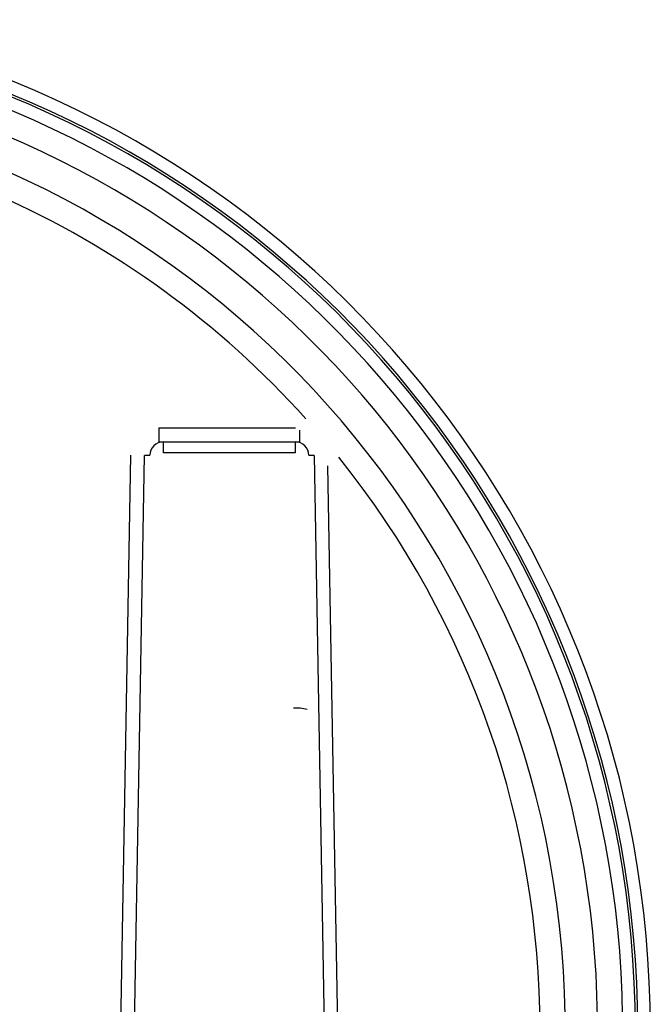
# Model space of a CAD drawing. Header units: inches. Extents: x 113 to 184, y 91 to 194.
# Tile 19 of 20: x 173 to 184, y 117 to 135. Entities that reach past the tile are written whole.
import ezdxf

# ---------------------------------------------------------------- set-up
doc = ezdxf.new("R2010")
doc.units = ezdxf.units.IN
doc.header["$MEASUREMENT"] = 0
doc.layers.add('N0', color=255, linetype='Continuous')

msp = doc.modelspace()

# ---------------------------------------------------------------- linework, layer by layer
at = {"layer": 'N0', "color": 255}
for p, q in [((175.158, 127.675), (177.646, 127.675)), ((175.158, 127.675), (175.158, 127.424)), ((177.723, 127.424), (177.723, 127.632)), ((175.158, 127.424), (175.243, 127.424)), ((175.243, 127.224), (175.243, 127.424)), ((175.243, 127.424), (177.638, 127.424)), ((177.638, 127.424), (177.638, 127.224)), ((177.638, 127.424), (177.723, 127.424)), ((174.468, 116.76), (174.65, 127.182)), ((174.716, 116.76), (174.898, 127.177)), ((174.995, 127.177), (174.898, 127.177)), ((177.638, 127.224), (175.243, 127.224)), ((177.983, 127.177), (177.886, 127.177)), ((177.983, 127.177), (178.164, 116.76)), ((178.412, 116.76), (178.234, 126.984))]:
    msp.add_line(p, q, dxfattribs=at)
for points in [[(172.129, 131.675, 2.052268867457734e-289, 2.052268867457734e-289, -0.025241), (172.843, 131.354, 2.052268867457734e-289, 2.052268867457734e-289, -0.016126), (173.678, 130.891, 2.052268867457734e-289, 2.052268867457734e-289, -0.012336), (174.396, 130.47, 2.052268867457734e-289, 2.052268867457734e-289, -0.013505), (175.099, 129.967, 2.052268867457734e-289, 2.052268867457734e-289, -0.013509), (175.796, 129.455, 2.052268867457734e-289, 2.052268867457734e-289, -0.012333), (176.419, 128.903, 2.052268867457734e-289, 2.052268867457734e-289, -0.016123), (177.118, 128.254, 2.052268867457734e-289, 2.052268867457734e-289, -0.025243), (177.646, 127.675, 2.052268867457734e-289, 2.052268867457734e-289, 0)], [(177.646, 127.675, 2.052268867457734e-289, 2.052268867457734e-289, 0), (177.672, 127.699, 2.052268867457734e-289, 2.052268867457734e-289, 0), (177.699, 127.723, 2.052268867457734e-289, 2.052268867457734e-289, 0), (177.726, 127.747, 2.052268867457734e-289, 2.052268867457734e-289, 0), (177.753, 127.772, 2.052268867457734e-289, 2.052268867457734e-289, 0), (177.78, 127.795, 2.052268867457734e-289, 2.052268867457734e-289, 0), (177.806, 127.82, 2.052268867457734e-289, 2.052268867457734e-289, 0), (177.832, 127.843, 2.052268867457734e-289, 2.052268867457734e-289, 0)], [(177.723, 127.632, 2.052268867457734e-289, 2.052268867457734e-289, 0), (177.757, 127.661, 2.052268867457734e-289, 2.052268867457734e-289, 0), (177.79, 127.687, 2.052268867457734e-289, 2.052268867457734e-289, 0), (177.821, 127.71, 2.052268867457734e-289, 2.052268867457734e-289, 0), (177.849, 127.729, 2.052268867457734e-289, 2.052268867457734e-289, 0), (177.872, 127.744, 2.052268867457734e-289, 2.052268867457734e-289, 0), (177.89, 127.753, 2.052268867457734e-289, 2.052268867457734e-289, 0), (177.903, 127.757, 2.052268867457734e-289, 2.052268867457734e-289, 0), (177.91, 127.756, 2.052268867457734e-289, 2.052268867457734e-289, 0)], [(177.91, 127.756, 2.052268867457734e-289, 2.052268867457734e-289, 0.000543), (177.9, 127.768, 2.052268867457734e-289, 2.052268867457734e-289, 0.00056), (177.889, 127.78, 2.052268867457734e-289, 2.052268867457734e-289, 0.000321), (177.877, 127.793, 2.052268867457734e-289, 2.052268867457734e-289, 0.000198), (177.866, 127.806, 2.052268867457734e-289, 2.052268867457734e-289, 0.00035), (177.854, 127.819, 2.052268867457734e-289, 2.052268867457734e-289, 0.000572), (177.843, 127.831, 2.052268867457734e-289, 2.052268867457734e-289, 0.000526), (177.832, 127.843, 2.052268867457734e-289, 2.052268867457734e-289, 0)], [(178.268, 127.339, 2.052268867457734e-289, 2.052268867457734e-289, 0.002284), (178.22, 127.397, 2.052268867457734e-289, 2.052268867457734e-289, 0.000891), (178.167, 127.46, 2.052268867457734e-289, 2.052268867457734e-289, 0.001183), (178.116, 127.52, 2.052268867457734e-289, 2.052268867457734e-289, 0.001729), (178.066, 127.578, 2.052268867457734e-289, 2.052268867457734e-289, 0.000962), (178.015, 127.637, 2.052268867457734e-289, 2.052268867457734e-289, 0.000978), (177.96, 127.7, 2.052268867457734e-289, 2.052268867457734e-289, 0.00226), (177.91, 127.756, 2.052268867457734e-289, 2.052268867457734e-289, 0)], [(174.65, 127.182, 2.052268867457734e-289, 2.052268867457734e-289, -0.058002), (174.665, 127.293, 2.052268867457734e-289, 2.052268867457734e-289, -0.062411), (174.704, 127.399, 2.052268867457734e-289, 2.052268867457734e-289, -0.046957), (174.76, 127.489, 2.052268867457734e-289, 2.052268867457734e-289, -0.06959), (174.846, 127.572, 2.052268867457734e-289, 2.052268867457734e-289, -0.047165), (174.939, 127.627, 2.052268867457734e-289, 2.052268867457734e-289, -0.059196), (175.046, 127.663, 2.052268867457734e-289, 2.052268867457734e-289, -0.044012), (175.158, 127.675, 2.052268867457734e-289, 2.052268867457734e-289, 0)], [(177.646, 127.675, 2.052268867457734e-289, 2.052268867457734e-289, -0.000446), (177.656, 127.669, 2.052268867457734e-289, 2.052268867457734e-289, -0.000488), (177.667, 127.663, 2.052268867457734e-289, 2.052268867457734e-289, -0.000301), (177.679, 127.657, 2.052268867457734e-289, 2.052268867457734e-289, -0.00017), (177.69, 127.65, 2.052268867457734e-289, 2.052268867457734e-289, -0.000274), (177.702, 127.644, 2.052268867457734e-289, 2.052268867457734e-289, -0.000483), (177.712, 127.638, 2.052268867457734e-289, 2.052268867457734e-289, -0.00047), (177.723, 127.632, 2.052268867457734e-289, 2.052268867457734e-289, 0)], [(177.723, 127.632, 2.052268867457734e-289, 2.052268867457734e-289, -0.002201), (177.804, 127.59, 2.052268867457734e-289, 2.052268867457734e-289, -0.032336), (177.883, 127.543, 2.052268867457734e-289, 2.052268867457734e-289, -0.033325), (177.956, 127.488, 2.052268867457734e-289, 2.052268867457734e-289, -0.039935), (178.022, 127.423, 2.052268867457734e-289, 2.052268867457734e-289, -0.03915), (178.077, 127.348, 2.052268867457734e-289, 2.052268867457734e-289, -0.02832), (178.119, 127.267, 2.052268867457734e-289, 2.052268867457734e-289, -0.024054), (178.153, 127.18, 2.052268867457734e-289, 2.052268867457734e-289, 0)], [(175.158, 127.424, 2.052268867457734e-289, 2.052268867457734e-289, 0.055926), (175.098, 127.417, 2.052268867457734e-289, 2.052268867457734e-289, 0.05746), (175.04, 127.398, 2.052268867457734e-289, 2.052268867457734e-289, 0.058619), (174.993, 127.369, 2.052268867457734e-289, 2.052268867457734e-289, 0.045779), (174.958, 127.336, 2.052268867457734e-289, 2.052268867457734e-289, 0.058048), (174.929, 127.294, 2.052268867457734e-289, 2.052268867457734e-289, 0.055522), (174.907, 127.238, 2.052268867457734e-289, 2.052268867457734e-289, 0.053136), (174.898, 127.177, 2.052268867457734e-289, 2.052268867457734e-289, 0)], [(177.983, 127.177, 2.052268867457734e-289, 2.052268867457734e-289, 0.071577), (177.974, 127.238, 2.052268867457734e-289, 2.052268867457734e-289, 0.051634), (177.952, 127.293, 2.052268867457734e-289, 2.052268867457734e-289, 0.070953), (177.916, 127.343, 2.052268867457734e-289, 2.052268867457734e-289, 0.04228), (177.883, 127.373, 2.052268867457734e-289, 2.052268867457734e-289, 0.053973), (177.84, 127.398, 2.052268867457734e-289, 2.052268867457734e-289, 0.054472), (177.783, 127.418, 2.052268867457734e-289, 2.052268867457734e-289, 0.04757), (177.723, 127.424, 2.052268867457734e-289, 2.052268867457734e-289, 0)], [(178.153, 127.18, 2.052268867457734e-289, 2.052268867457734e-289, 0), (178.181, 127.208, 2.052268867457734e-289, 2.052268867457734e-289, 0), (178.207, 127.234, 2.052268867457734e-289, 2.052268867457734e-289, 0), (178.229, 127.259, 2.052268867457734e-289, 2.052268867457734e-289, 0), (178.247, 127.282, 2.052268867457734e-289, 2.052268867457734e-289, 0), (178.26, 127.301, 2.052268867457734e-289, 2.052268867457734e-289, 0), (178.268, 127.318, 2.052268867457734e-289, 2.052268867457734e-289, 0), (178.271, 127.331, 2.052268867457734e-289, 2.052268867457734e-289, 0), (178.268, 127.339, 2.052268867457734e-289, 2.052268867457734e-289, 0)], [(178.429, 127.142, 2.052268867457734e-289, 2.052268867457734e-289, 0.001389), (178.407, 127.17, 2.052268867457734e-289, 2.052268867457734e-289, 0.000811), (178.387, 127.194, 2.052268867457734e-289, 2.052268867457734e-289, 0.000649), (178.361, 127.226, 2.052268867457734e-289, 2.052268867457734e-289, 0.000245), (178.337, 127.256, 2.052268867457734e-289, 2.052268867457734e-289, 0.000601), (178.311, 127.287, 2.052268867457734e-289, 2.052268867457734e-289, 0.000873), (178.291, 127.312, 2.052268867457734e-289, 2.052268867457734e-289, 0.001343), (178.268, 127.339, 2.052268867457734e-289, 2.052268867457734e-289, 0)], [(174.898, 127.177, 2.052268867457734e-289, 2.052268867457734e-289, -0.999925), (174.867, 127.178, 2.052268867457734e-289, 2.052268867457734e-289, 0.000004), (174.83, 127.179, 2.052268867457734e-289, 2.052268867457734e-289, 0.000007), (174.792, 127.179, 2.052268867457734e-289, 2.052268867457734e-289, 0), (174.756, 127.18, 2.052268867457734e-289, 2.052268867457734e-289, -0.000006), (174.718, 127.181, 2.052268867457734e-289, 2.052268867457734e-289, -0.000003), (174.684, 127.181, 2.052268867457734e-289, 2.052268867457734e-289, -0.000007), (174.65, 127.182, 2.052268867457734e-289, 2.052268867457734e-289, 0)], [(174.977, 116.76, 2.052268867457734e-289, 2.052268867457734e-289, 0.001071), (174.997, 118.062, 2.052268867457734e-289, 2.052268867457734e-289, 0.000905), (175.012, 119.341, 2.052268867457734e-289, 2.052268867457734e-289, 0.001038), (175.022, 120.666, 2.052268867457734e-289, 2.052268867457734e-289, 0.000997), (175.027, 121.968, 2.052268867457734e-289, 2.052268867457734e-289, 0.001003), (175.027, 123.27, 2.052268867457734e-289, 2.052268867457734e-289, 0.00107), (175.021, 124.587, 2.052268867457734e-289, 2.052268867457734e-289, 0.000939), (175.011, 125.875, 2.052268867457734e-289, 2.052268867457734e-289, 0.000902), (174.995, 127.177, 2.052268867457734e-289, 2.052268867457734e-289, 0)], [(175.243, 127.224, 2.052268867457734e-289, 2.052268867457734e-289, 0.012887), (175.209, 127.223, 2.052268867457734e-289, 2.052268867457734e-289, 0.014956), (175.169, 127.221, 2.052268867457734e-289, 2.052268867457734e-289, 0.001458), (175.132, 127.217, 2.052268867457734e-289, 2.052268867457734e-289, 0.022844), (175.097, 127.213, 2.052268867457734e-289, 2.052268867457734e-289, 0.002034), (175.059, 127.206, 2.052268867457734e-289, 2.052268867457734e-289, 0.042699), (175.025, 127.196, 2.052268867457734e-289, 2.052268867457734e-289, 0.357989), (174.995, 127.177, 2.052268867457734e-289, 2.052268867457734e-289, 0)], [(175.225, 116.76, 2.052268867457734e-289, 2.052268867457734e-289, 0.002763), (175.248, 118.033, 2.052268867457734e-289, 2.052268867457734e-289, 0.000911), (175.264, 119.165, 2.052268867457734e-289, 2.052268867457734e-289, 0.001816), (175.273, 120.637, 2.052268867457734e-289, 2.052268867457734e-289, 0.000482), (175.277, 121.991, 2.052268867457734e-289, 2.052268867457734e-289, 0.000475), (175.278, 123.35, 2.052268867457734e-289, 2.052268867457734e-289, 0.001773), (175.274, 124.823, 2.052268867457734e-289, 2.052268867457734e-289, 0.001032), (175.262, 125.949, 2.052268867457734e-289, 2.052268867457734e-289, 0.002906), (175.243, 127.224, 2.052268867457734e-289, 2.052268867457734e-289, 0)], [(177.638, 127.224, 2.052268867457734e-289, 2.052268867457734e-289, 0.001096), (177.627, 126.593, 2.052268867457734e-289, 2.052268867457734e-289, 0.001158), (177.619, 125.961, 2.052268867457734e-289, 2.052268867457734e-289, 0.000679), (177.613, 125.25, 2.052268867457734e-289, 2.052268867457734e-289, 0.000407), (177.608, 124.559, 2.052268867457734e-289, 2.052268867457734e-289, 0.000692), (177.604, 123.844, 2.052268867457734e-289, 2.052268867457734e-289, 0.001118), (177.603, 123.219, 2.052268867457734e-289, 2.052268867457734e-289, 0.001031), (177.605, 122.584, 2.052268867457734e-289, 2.052268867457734e-289, 0)], [(177.886, 127.177, 2.052268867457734e-289, 2.052268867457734e-289, 0.374923), (177.855, 127.196, 2.052268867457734e-289, 2.052268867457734e-289, 0.042699), (177.821, 127.206, 2.052268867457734e-289, 2.052268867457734e-289, 0.002034), (177.784, 127.213, 2.052268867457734e-289, 2.052268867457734e-289, 0.022844), (177.749, 127.217, 2.052268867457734e-289, 2.052268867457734e-289, 0.001458), (177.711, 127.221, 2.052268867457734e-289, 2.052268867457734e-289, 0.014956), (177.672, 127.223, 2.052268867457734e-289, 2.052268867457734e-289, 0.012887), (177.638, 127.224, 2.052268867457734e-289, 2.052268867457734e-289, 0)], [(177.886, 127.177, 2.052268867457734e-289, 2.052268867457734e-289, 0.000625), (177.877, 126.518, 2.052268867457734e-289, 2.052268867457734e-289, 0.00052), (177.87, 125.858, 2.052268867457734e-289, 2.052268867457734e-289, 0.000515), (177.864, 125.198, 2.052268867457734e-289, 2.052268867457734e-289, 0.000514), (177.859, 124.542, 2.052268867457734e-289, 2.052268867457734e-289, 0.000508), (177.856, 123.88, 2.052268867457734e-289, 2.052268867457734e-289, 0.000512), (177.854, 123.221, 2.052268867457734e-289, 2.052268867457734e-289, 0.000437), (177.853, 122.56, 2.052268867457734e-289, 2.052268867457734e-289, 0)], [(178.153, 127.18, 2.052268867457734e-289, 2.052268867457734e-289, 0.000002), (178.129, 127.18, 2.052268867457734e-289, 2.052268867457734e-289, 0.000001), (178.106, 127.18, 2.052268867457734e-289, 2.052268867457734e-289, 0.000002), (178.08, 127.179, 2.052268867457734e-289, 2.052268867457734e-289, 0.000001), (178.055, 127.179, 2.052268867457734e-289, 2.052268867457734e-289, 0), (178.03, 127.178, 2.052268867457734e-289, 2.052268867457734e-289, -0.000003), (178.004, 127.178, 2.052268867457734e-289, 2.052268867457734e-289, -0.000032), (177.983, 127.177, 2.052268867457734e-289, 2.052268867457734e-289, 0)], [(178.153, 127.18, 2.052268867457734e-289, 2.052268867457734e-289, -0.000951), (178.164, 127.153, 2.052268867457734e-289, 2.052268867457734e-289, -0.000623), (178.175, 127.128, 2.052268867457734e-289, 2.052268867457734e-289, -0.000418), (178.187, 127.097, 2.052268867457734e-289, 2.052268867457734e-289, -0.000172), (178.2, 127.067, 2.052268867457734e-289, 2.052268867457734e-289, -0.000459), (178.213, 127.037, 2.052268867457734e-289, 2.052268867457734e-289, -0.00056), (178.223, 127.012, 2.052268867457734e-289, 2.052268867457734e-289, -0.000966), (178.234, 126.984, 2.052268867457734e-289, 2.052268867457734e-289, 0)], [(178.234, 126.984, 2.052268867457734e-289, 2.052268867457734e-289, 0), (178.261, 127.006, 2.052268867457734e-289, 2.052268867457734e-289, 0), (178.289, 127.028, 2.052268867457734e-289, 2.052268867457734e-289, 0.000002), (178.318, 127.052, 2.052268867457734e-289, 2.052268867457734e-289, 0.00001), (178.347, 127.075, 2.052268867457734e-289, 2.052268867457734e-289, -0.000021), (178.374, 127.097, 2.052268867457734e-289, 2.052268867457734e-289, 0.000016), (178.402, 127.119, 2.052268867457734e-289, 2.052268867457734e-289, -0.000049), (178.429, 127.142, 2.052268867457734e-289, 2.052268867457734e-289, 0)], [(178.234, 126.984, 2.052268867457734e-289, 2.052268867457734e-289, -0.044746), (179.393, 125.366, 2.052268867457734e-289, 2.052268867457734e-289, -0.027501), (180.346, 123.572, 2.052268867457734e-289, 2.052268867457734e-289, -0.028648), (181.083, 121.701, 2.052268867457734e-289, 2.052268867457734e-289, -0.035776), (181.556, 119.773, 2.052268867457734e-289, 2.052268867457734e-289, -0.021942), (181.812, 117.754, 2.052268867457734e-289, 2.052268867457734e-289, -0.043995), (181.812, 115.765, 2.052268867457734e-289, 2.052268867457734e-289, -0.021942), (181.556, 113.747, 2.052268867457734e-289, 2.052268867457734e-289, -0.035723), (181.083, 111.819, 2.052268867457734e-289, 2.052268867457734e-289, -0.028702), (180.346, 109.948, 2.052268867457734e-289, 2.052268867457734e-289, -0.027433), (179.394, 108.154, 2.052268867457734e-289, 2.052268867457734e-289, -0.043674), (178.234, 106.535, 2.052268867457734e-289, 2.052268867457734e-289, 0)], [(177.605, 122.584, 2.052268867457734e-289, 2.052268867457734e-289, 0.001165), (177.602, 121.867, 2.052268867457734e-289, 2.052268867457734e-289, 0.001199), (177.603, 121.235, 2.052268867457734e-289, 2.052268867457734e-289, 0.000961), (177.607, 120.417, 2.052268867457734e-289, 2.052268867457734e-289, 0.000457), (177.613, 119.672, 2.052268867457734e-289, 2.052268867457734e-289, 0.000459), (177.62, 118.927, 2.052268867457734e-289, 2.052268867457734e-289, 0.000964), (177.63, 118.109, 2.052268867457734e-289, 2.052268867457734e-289, 0.001176), (177.64, 117.479, 2.052268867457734e-289, 2.052268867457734e-289, 0.001133), (177.656, 116.76, 2.052268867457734e-289, 2.052268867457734e-289, 0)], [(177.853, 122.56, 2.052268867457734e-289, 2.052268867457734e-289, 0.00065), (177.854, 121.835, 2.052268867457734e-289, 2.052268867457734e-289, 0.00055), (177.857, 121.11, 2.052268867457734e-289, 2.052268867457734e-289, 0.000548), (177.861, 120.385, 2.052268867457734e-289, 2.052268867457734e-289, 0.000522), (177.866, 119.663, 2.052268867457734e-289, 2.052268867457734e-289, 0.000569), (177.873, 118.935, 2.052268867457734e-289, 2.052268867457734e-289, 0.000541), (177.882, 118.21, 2.052268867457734e-289, 2.052268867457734e-289, 0.000547), (177.892, 117.485, 2.052268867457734e-289, 2.052268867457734e-289, 0.000448), (177.904, 116.76, 2.052268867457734e-289, 2.052268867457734e-289, 0)]]:
    msp.add_lwpolyline(points, format="xyseb", dxfattribs=at)
for centre, radius, start, end in [((165.524, 116.76), 18.571, 279.2338, 80.7662), ((165.524, 116.76), 18.342, 279.2338, 80.7662), ((165.524, 116.76), 18.298, 279.2338, 80.7662), ((165.524, 116.76), 18.069, 285.695, 80.7662), ((165.524, 116.76), 17.611, 285.695, 80.7662), ((165.524, 116.76), 17.022, 282.5707, 90), ((165.524, 116.76), 16.563, 42.0007, 66.1131), ((175.244, 127.175), 0.249, 90.3296, 179.3525), ((177.637, 127.175), 0.249, 0.6464, 89.671), ((165.524, 116.76), 16.563, 321.1858, 38.8142), ((177.655, 121.8), 0.786, 75.3685, 93.601)]:
    msp.add_arc(centre, radius, start, end, dxfattribs=at)

doc.saveas('drawing.dxf')
